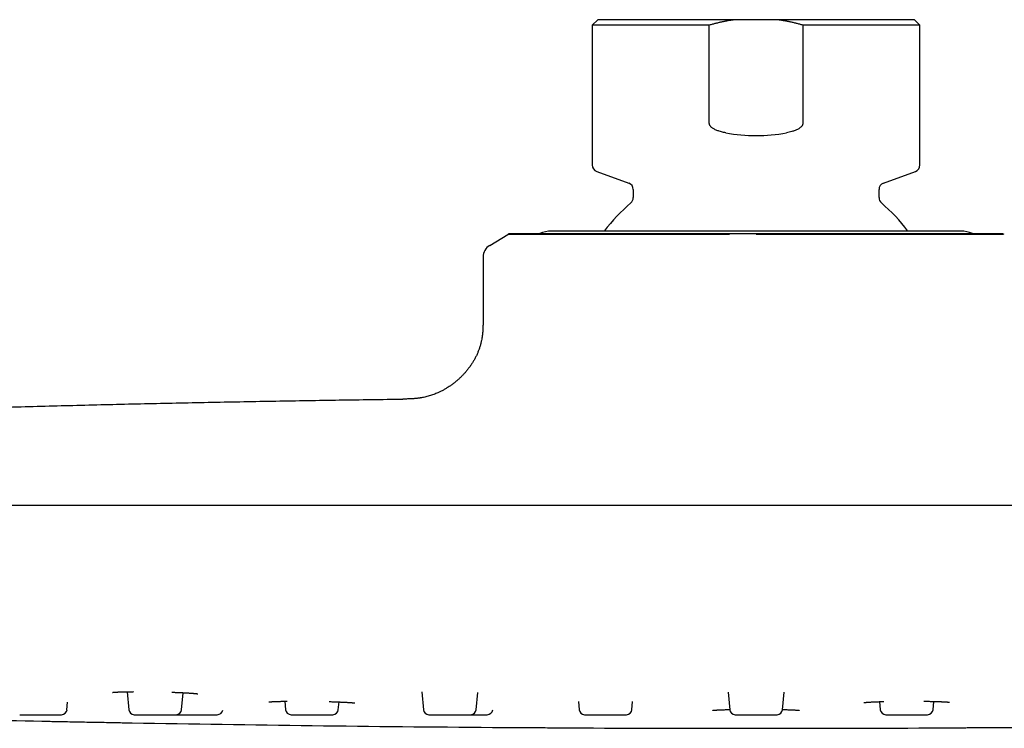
# Model space of a CAD drawing. Header units: millimetres. Extents: x 8 to 953, y 12 to 383.
# Tile 2 of 151: x 100 to 172, y 331 to 383. Entities that reach past the tile are written whole.
import ezdxf

# ---------------------------------------------------------------- set-up
doc = ezdxf.new("R2010")
doc.units = ezdxf.units.MM

msp = doc.modelspace()

# ---------------------------------------------------------------- linework, layer by layer
at = {"color": 7, "linetype": 'Continuous', "lineweight": 30}
for p, q in [((141.888, 382.67), (141.488, 382.27)), ((141.488, 382.27), (141.488, 372.02)), ((150.06, 382.27), (141.488, 382.27)), ((151.968, 382.67), (141.888, 382.67)), ((150.06, 375.084), (150.06, 382.27)), ((155.007, 382.67), (151.968, 382.67)), ((165.088, 382.67), (155.007, 382.67)), ((165.488, 382.27), (156.915, 382.27)), ((156.915, 382.27), (156.915, 375.084)), ((165.488, 382.27), (165.088, 382.67)), ((165.488, 372.02), (165.488, 382.27)), ((141.817, 371.55), (144.159, 370.697)), ((162.817, 370.697), (165.159, 371.55)), ((144.488, 370.228), (144.488, 369.624)), ((162.488, 369.624), (162.488, 370.228)), ((168.488, 367.17), (138.488, 367.17)), ((133.973, 366.125), (135.309, 366.927)), ((133.488, 365.267), (133.488, 360.67)), ((276.401, 347.056), (30.574, 347.056)), ((107.432, 333.408), (107.547, 332.092)), ((111.411, 332.092), (111.52, 333.339)), ((129.006, 333.398), (129.12, 332.092)), ((132.984, 332.092), (133.095, 333.362)), ((151.443, 333.382), (151.556, 332.092)), ((155.419, 332.092), (155.532, 333.382)), ((103.014, 332.092), (103.062, 332.636)), ((118.969, 332.711), (119.023, 332.092)), ((122.887, 332.092), (122.937, 332.661)), ((140.474, 332.699), (140.527, 332.092)), ((144.391, 332.092), (144.443, 332.682)), ((162.532, 332.682), (162.584, 332.092)), ((166.448, 332.092), (166.501, 332.699)), ((151.954, 331.727), (155.021, 331.727)), ((162.983, 331.727), (166.049, 331.727))]:
    msp.add_line(p, q, dxfattribs=at)
at = {"color": 7, "linetype": 'Continuous', "lineweight": 30, "flags": 128}
for points in [[(135.309, 366.927), (135.333, 366.94), (135.339, 366.943)], [(101.177, 331.252), (101.177, 331.252), (101.182, 331.252), (101.197, 331.251), (101.223, 331.251), (101.259, 331.25), (101.305, 331.249), (101.362, 331.248), (101.429, 331.247), (101.504, 331.246), (101.589, 331.244), (101.684, 331.242), (101.787, 331.24), (101.899, 331.238), (102.018, 331.236), (102.145, 331.234), (102.279, 331.231), (102.42, 331.228), (102.569, 331.226), (102.724, 331.223), (102.883, 331.22), (103.047, 331.217), (103.216, 331.213), (103.389, 331.21), (103.565, 331.207), (103.745, 331.204), (103.928, 331.2), (104.11, 331.197), (104.294, 331.193), (104.479, 331.19), (104.665, 331.186), (104.848, 331.183), (105.03, 331.179), (105.211, 331.176), (105.389, 331.173), (105.567, 331.169), (105.742, 331.166), (105.913, 331.163), (106.078, 331.16), (106.237, 331.157), (106.391, 331.154), (106.538, 331.151), (106.679, 331.148), (106.814, 331.146), (106.942, 331.143), (107.061, 331.141), (107.172, 331.139), (107.274, 331.137), (107.368, 331.135), (107.453, 331.134), (107.53, 331.132), (107.596, 331.131), (107.652, 331.13), (107.698, 331.129), (107.735, 331.128), (107.761, 331.128), (107.776, 331.128), (107.781, 331.128), (107.781, 331.128)], [(134.182, 330.798), (134.182, 330.798), (134.187, 330.798), (134.203, 330.798), (134.229, 330.798), (134.265, 330.798), (134.311, 330.797), (134.368, 330.797), (134.435, 330.797), (134.51, 330.796), (134.595, 330.796), (134.689, 330.795), (134.793, 330.794), (134.904, 330.794), (135.024, 330.793), (135.151, 330.792), (135.284, 330.791), (135.426, 330.791), (135.574, 330.79), (135.729, 330.789), (135.889, 330.788), (136.053, 330.787), (136.222, 330.786), (136.394, 330.785), (136.57, 330.784), (136.751, 330.782), (136.933, 330.781), (137.116, 330.78), (137.3, 330.779), (137.485, 330.778), (137.67, 330.777), (137.854, 330.776), (138.036, 330.775), (138.216, 330.773), (138.395, 330.772), (138.572, 330.771), (138.748, 330.77), (138.919, 330.769), (139.084, 330.768), (139.243, 330.767), (139.396, 330.766), (139.544, 330.765), (139.685, 330.764), (139.82, 330.764), (139.948, 330.763), (140.067, 330.762), (140.178, 330.761), (140.28, 330.761), (140.374, 330.76), (140.459, 330.76), (140.536, 330.759), (140.602, 330.759), (140.658, 330.758), (140.704, 330.758), (140.74, 330.758), (140.766, 330.758), (140.782, 330.758), (140.787, 330.758), (140.787, 330.758)]]:
    msp.add_lwpolyline(points, dxfattribs=at)
at = {"color": 7, "linetype": 'Continuous', "lineweight": 30}
for centre, radius, start, end in [((153.488, 386.17), 12, 259.33967, 280.66033), ((141.988, 372.02), 0.5, 180, 250), ((164.988, 372.02), 0.5, 290, 0), ((143.988, 370.228), 0.5, 0, 70), ((162.988, 370.228), 0.5, 110, 180), ((153.488, 358.67), 14, 130.93272, 142.6115), ((143.988, 369.624), 0.5, 310.93272, 0), ((162.988, 369.624), 0.5, 180, 229.06728), ((153.488, 358.67), 14, 37.38839, 49.06728), ((138.488, 365.17), 2, 90, 114.81613), ((168.488, 365.17), 2, 65.14394, 90), ((135.515, 366.584), 0.4, 90, 109.20277), ((171.46, 366.584), 0.4, 59.03624, 90), ((134.488, 365.267), 1, 120.96376, 179.99999), ((102.616, 332.127), 0.4, 270, 355), ((107.945, 332.127), 0.4, 185, 270), ((111.012, 332.127), 0.4, 270, 355), ((114.021, 332.127), 0.4, 270, 350.67056), ((119.422, 332.127), 0.4, 185, 270), ((122.489, 332.127), 0.4, 270, 355), ((129.519, 332.127), 0.4, 185, 270), ((132.586, 332.127), 0.4, 270, 355), ((133.798, 332.127), 0.4, 270, 354.03344), ((140.926, 332.127), 0.4, 185, 270), ((143.992, 332.127), 0.4, 270, 355), ((151.954, 332.127), 0.4, 185, 270), ((155.021, 332.127), 0.4, 270, 355), ((162.983, 332.127), 0.4, 185, 270), ((166.049, 332.127), 0.4, 270, 355), ((153.488, 2936.393), 2605.667, 268.413872, 268.849662), ((153.488, 2936.393), 2605.667, 268.994921, 269.575497), ((153.488, 2936.393), 2605.667, 269.720733, 270.279267)]:
    msp.add_arc(centre, radius, start, end, dxfattribs=at)
for points, knots in [([(151.968, 382.67), (151.887, 382.659), (151.727, 382.637), (151.487, 382.598), (151.247, 382.554), (151.008, 382.506), (150.77, 382.454), (150.532, 382.397), (150.295, 382.336), (150.138, 382.292), (150.06, 382.27)], [0, 0, 0, 0, 0.124554, 0.249108, 0.37385, 0.498593, 0.623865, 0.749138, 0.874569, 1, 1, 1, 1]), ([(156.915, 382.27), (156.837, 382.291), (156.681, 382.335), (156.446, 382.396), (156.209, 382.453), (155.971, 382.505), (155.732, 382.553), (155.491, 382.597), (155.25, 382.636), (155.088, 382.659), (155.007, 382.67)], [0, 0, 0, 0, 0.12459, 0.24918, 0.373921, 0.498662, 0.623903, 0.749143, 0.874572, 1, 1, 1, 1]), ([(151.268, 374.377), (151.214, 374.387), (151.107, 374.408), (150.948, 374.447), (150.802, 374.488), (150.671, 374.532), (150.554, 374.578), (150.441, 374.632), (150.344, 374.688), (150.263, 374.745), (150.205, 374.795), (150.158, 374.843), (150.123, 374.89), (150.094, 374.939), (150.073, 374.989), (150.062, 375.038), (150.06, 375.07), (150.06, 375.084)], [0, 0, 0, 0, 0.1100704, 0.2201688, 0.3302019, 0.4150756, 0.5001188, 0.5850005, 0.6696534, 0.7274402, 0.7851811, 0.8241602, 0.8632142, 0.9020681, 0.9370845, 0.9720612, 1, 1, 1, 1]), ([(156.915, 375.084), (156.914, 375.065), (156.912, 375.028), (156.898, 374.977), (156.878, 374.933), (156.855, 374.894), (156.823, 374.85), (156.779, 374.803), (156.723, 374.754), (156.651, 374.701), (156.561, 374.646), (156.454, 374.592), (156.342, 374.546), (156.229, 374.506), (156.086, 374.463), (155.912, 374.417), (155.776, 374.39), (155.707, 374.377)], [0, 0, 0, 0, 0.036762, 0.073561, 0.103361, 0.133282, 0.163144, 0.213074, 0.263201, 0.313267, 0.394253, 0.475461, 0.556942, 0.638509, 0.719796, 0.859886, 1, 1, 1, 1]), ([(135.437, 366.976), (135.422, 366.972), (135.391, 366.965), (135.35, 366.948), (135.326, 366.934), (135.316, 366.927)], [0, 0, 0, 0, 0.3518829, 0.7042769, 1, 1, 1, 1]), ([(151.539, 366.927), (151.418, 366.927), (151.172, 366.927), (150.798, 366.927), (150.41, 366.927), (150.009, 366.928), (149.58, 366.928), (149.124, 366.929), (148.763, 366.929), (148.516, 366.929), (148.382, 366.93), (148.238, 366.93), (148.084, 366.93), (147.927, 366.93), (147.711, 366.931), (147.443, 366.931), (147.128, 366.932), (146.834, 366.932), (146.559, 366.933), (146.304, 366.933), (146.077, 366.933), (145.877, 366.933), (145.702, 366.934), (145.57, 366.934), (145.479, 366.934), (145.422, 366.934), (145.368, 366.934), (145.316, 366.934), (145.266, 366.934), (145.204, 366.934), (145.123, 366.934), (145.016, 366.934), (144.89, 366.933), (144.747, 366.933), (144.586, 366.933), (144.408, 366.933), (144.205, 366.932), (143.977, 366.932), (143.723, 366.932), (143.451, 366.931), (143.159, 366.931), (142.851, 366.93), (142.599, 366.93), (142.424, 366.929), (142.328, 366.929), (142.248, 366.929), (142.112, 366.929), (141.859, 366.928), (141.556, 366.928), (141.26, 366.927), (141.028, 366.927), (140.803, 366.927), (140.584, 366.927), (140.372, 366.927), (140.165, 366.927), (139.891, 366.927), (139.554, 366.927), (139.162, 366.927), (138.788, 366.927), (138.432, 366.926), (138.094, 366.926), (137.87, 366.926), (137.751, 366.926), (137.732, 366.926), (137.718, 366.926), (137.705, 366.926), (137.69, 366.926), (137.674, 366.926), (137.656, 366.926), (137.629, 366.926), (137.59, 366.926), (137.54, 366.926), (137.476, 366.926), (137.398, 366.926), (137.305, 366.926), (137.204, 366.926), (137.11, 366.926), (137.026, 366.926), (136.972, 366.926), (136.937, 366.926), (136.92, 366.926), (136.903, 366.926), (136.888, 366.926), (136.877, 366.926), (136.869, 366.926), (136.852, 366.926), (136.821, 366.926), (136.774, 366.926), (136.718, 366.926), (136.655, 366.927), (136.593, 366.927), (136.533, 366.927), (136.476, 366.927), (136.417, 366.927), (136.356, 366.927), (136.294, 366.927), (136.233, 366.927), (136.179, 366.927), (136.098, 366.927), (135.993, 366.927), (135.863, 366.927), (135.741, 366.927), (135.629, 366.927), (135.532, 366.927), (135.451, 366.927), (135.387, 366.927), (135.343, 366.927), (135.32, 366.927), (135.317, 366.927), (135.316, 366.927)], [0, 0, 0, 0, 0.0138816, 0.0283195, 0.0433199, 0.0588884, 0.0750304, 0.0934549, 0.112586, 0.1177142, 0.1228913, 0.1285313, 0.1349763, 0.141286, 0.1474594, 0.1609764, 0.173771, 0.185832, 0.1971498, 0.2077153, 0.2175206, 0.2255147, 0.23291, 0.2397025, 0.2422052, 0.2446141, 0.246929, 0.2491496, 0.2512756, 0.253307, 0.2571256, 0.2617404, 0.2671541, 0.2733694, 0.2803896, 0.2882182, 0.2968585, 0.3072809, 0.3186902, 0.3310909, 0.344487, 0.3588818, 0.3742781, 0.3802225, 0.3841568, 0.3880337, 0.3918988, 0.4039685, 0.4252221, 0.4373656, 0.4493751, 0.4612488, 0.4729851, 0.4845825, 0.4960397, 0.5073556, 0.5311671, 0.5549436, 0.5786759, 0.6023538, 0.6259662, 0.6495009, 0.6519316, 0.6530441, 0.6539651, 0.6550006, 0.6561504, 0.6574146, 0.6587929, 0.6602855, 0.6637824, 0.6677791, 0.6722745, 0.6790737, 0.6867609, 0.6953315, 0.7047801, 0.7111513, 0.7178635, 0.7194169, 0.7209875, 0.722575, 0.7241796, 0.725142, 0.7257, 0.7262695, 0.7300882, 0.7343534, 0.740011, 0.746296, 0.7532047, 0.7589709, 0.7651054, 0.7716058, 0.778469, 0.7856918, 0.7932714, 0.8001255, 0.8059472, 0.8241663, 0.8422669, 0.8636577, 0.8848729, 0.9059067, 0.9282335, 0.9503339, 0.972197, 0.9938106, 1, 1, 1, 1]), ([(151.561, 366.984), (151.424, 366.984), (151.15, 366.984), (150.741, 366.984), (150.333, 366.984), (149.927, 366.984), (149.525, 366.984), (149.127, 366.984), (148.732, 366.984), (148.341, 366.984), (147.929, 366.984), (147.498, 366.984), (147.047, 366.984), (146.6, 366.984), (146.158, 366.984), (145.721, 366.984), (145.295, 366.984), (144.882, 366.984), (144.482, 366.984), (144.087, 366.984), (143.7, 366.984), (143.318, 366.984), (142.943, 366.984), (142.574, 366.984), (142.206, 366.984), (141.839, 366.984), (141.476, 366.984), (141.122, 366.984), (140.777, 366.984), (140.442, 366.984), (140.132, 366.984), (139.845, 366.984), (139.582, 366.984), (139.325, 366.984), (139.076, 366.984), (138.836, 366.984), (138.605, 366.984), (138.382, 366.984), (138.166, 366.984), (137.946, 366.984), (137.723, 366.984), (137.499, 366.984), (137.286, 366.984), (137.084, 366.984), (136.894, 366.984), (136.724, 366.984), (136.572, 366.984), (136.437, 366.984), (136.311, 366.984), (136.194, 366.984), (136.087, 366.984), (135.99, 366.984), (135.902, 366.984), (135.822, 366.984), (135.747, 366.984), (135.678, 366.984), (135.619, 366.984), (135.572, 366.984), (135.54, 366.984), (135.519, 366.984), (135.516, 366.984), (135.515, 366.984)], [0, 0, 0, 0, 0.0157277, 0.0314447, 0.0471596, 0.062881, 0.0786175, 0.0940959, 0.1096052, 0.1251532, 0.1405491, 0.1588488, 0.1771356, 0.1954223, 0.213722, 0.2320476, 0.250412, 0.2679181, 0.2853864, 0.3028278, 0.3202536, 0.3376749, 0.3551031, 0.3725492, 0.3901135, 0.4084789, 0.4267981, 0.4450844, 0.4633513, 0.4816123, 0.4998808, 0.5155147, 0.5311405, 0.5467666, 0.5624016, 0.5780539, 0.5934516, 0.608882, 0.6243529, 0.6397304, 0.65801, 0.6762766, 0.6945429, 0.7128219, 0.7311265, 0.7494694, 0.7651996, 0.7808971, 0.7965698, 0.812226, 0.8278737, 0.8432415, 0.8586168, 0.874007, 0.8895661, 0.9080406, 0.9264694, 0.9448659, 0.9632441, 0.9816175, 1, 1, 1, 1]), ([(153.488, 366.984), (153.327, 366.984), (153.005, 366.984), (152.523, 366.984), (152.041, 366.984), (151.721, 366.984), (151.561, 366.984)], [0, 0, 0, 0, 0.25009, 0.5, 0.74991, 1, 1, 1, 1]), ([(171.356, 366.984), (171.341, 366.984), (171.309, 366.984), (171.25, 366.984), (171.182, 366.984), (171.104, 366.984), (171.017, 366.984), (170.922, 366.984), (170.818, 366.984), (170.705, 366.984), (170.576, 366.984), (170.429, 366.984), (170.262, 366.984), (170.083, 366.984), (169.892, 366.984), (169.689, 366.984), (169.478, 366.984), (169.26, 366.984), (169.035, 366.984), (168.8, 366.984), (168.556, 366.984), (168.301, 366.984), (168.038, 366.984), (167.764, 366.984), (167.476, 366.984), (167.173, 366.984), (166.856, 366.984), (166.531, 366.984), (166.196, 366.984), (165.852, 366.984), (165.516, 366.984), (165.19, 366.984), (164.874, 366.984), (164.553, 366.984), (164.226, 366.984), (163.895, 366.984), (163.559, 366.984), (163.22, 366.984), (162.876, 366.984), (162.506, 366.984), (162.11, 366.984), (161.685, 366.984), (161.254, 366.984), (160.818, 366.984), (160.375, 366.984), (159.949, 366.984), (159.54, 366.984), (159.15, 366.984), (158.757, 366.984), (158.362, 366.984), (157.968, 366.984), (157.573, 366.984), (157.178, 366.984), (156.78, 366.984), (156.353, 366.984), (155.899, 366.984), (155.418, 366.984), (154.936, 366.984), (154.454, 366.984), (153.971, 366.984), (153.649, 366.984), (153.488, 366.984)], [0, 0, 0, 0, 0.015728, 0.031445, 0.04716, 0.062881, 0.078618, 0.094096, 0.109605, 0.125153, 0.140549, 0.158849, 0.177136, 0.195422, 0.213722, 0.232048, 0.250412, 0.267918, 0.285386, 0.302828, 0.320254, 0.337675, 0.355103, 0.372549, 0.390114, 0.408479, 0.426798, 0.445084, 0.463351, 0.481612, 0.499881, 0.515515, 0.53114, 0.546767, 0.562402, 0.578054, 0.593452, 0.608882, 0.624353, 0.63973, 0.65801, 0.676277, 0.694543, 0.712822, 0.731126, 0.749469, 0.7652, 0.780897, 0.79657, 0.812226, 0.827874, 0.843242, 0.858617, 0.874007, 0.889566, 0.908041, 0.926469, 0.944866, 0.963244, 0.981618, 1, 1, 1, 1]), ([(171.561, 366.927), (171.547, 366.927), (171.519, 366.927), (171.466, 366.927), (171.403, 366.927), (171.329, 366.928), (171.239, 366.928), (171.131, 366.929), (171.036, 366.929), (170.966, 366.929), (170.927, 366.93), (170.884, 366.93), (170.836, 366.93), (170.786, 366.93), (170.715, 366.931), (170.623, 366.931), (170.508, 366.932), (170.394, 366.932), (170.283, 366.933), (170.175, 366.933), (170.075, 366.933), (169.984, 366.933), (169.901, 366.934), (169.838, 366.934), (169.793, 366.934), (169.765, 366.934), (169.738, 366.934), (169.712, 366.934), (169.687, 366.934), (169.655, 366.934), (169.614, 366.934), (169.558, 366.934), (169.491, 366.933), (169.414, 366.933), (169.324, 366.933), (169.223, 366.933), (169.105, 366.932), (168.967, 366.932), (168.809, 366.932), (168.633, 366.931), (168.437, 366.931), (168.22, 366.93), (168.035, 366.93), (167.902, 366.929), (167.828, 366.929), (167.766, 366.929), (167.659, 366.929), (167.455, 366.928), (167.198, 366.928), (166.935, 366.927), (166.722, 366.927), (166.507, 366.927), (166.291, 366.927), (166.074, 366.927), (165.856, 366.927), (165.556, 366.927), (165.167, 366.927), (164.682, 366.927), (164.186, 366.927), (163.678, 366.926), (163.159, 366.926), (162.789, 366.926), (162.585, 366.926), (162.551, 366.926), (162.528, 366.926), (162.504, 366.926), (162.478, 366.926), (162.449, 366.926), (162.418, 366.926), (162.369, 366.926), (162.301, 366.926), (162.209, 366.926), (162.092, 366.926), (161.945, 366.926), (161.767, 366.926), (161.566, 366.926), (161.375, 366.926), (161.197, 366.926), (161.081, 366.926), (161.003, 366.926), (160.966, 366.926), (160.928, 366.926), (160.895, 366.926), (160.87, 366.926), (160.853, 366.926), (160.814, 366.926), (160.744, 366.926), (160.634, 366.926), (160.504, 366.926), (160.352, 366.927), (160.198, 366.927), (160.045, 366.927), (159.895, 366.927), (159.736, 366.927), (159.567, 366.927), (159.388, 366.927), (159.209, 366.927), (159.04, 366.927), (158.783, 366.927), (158.43, 366.927), (157.943, 366.927), (157.427, 366.927), (156.883, 366.927), (156.327, 366.927), (155.761, 366.927), (155.186, 366.927), (154.615, 366.927), (154.049, 366.927), (153.674, 366.927), (153.488, 366.927)], [0, 0, 0, 0, 0.013674, 0.027897, 0.042673, 0.058009, 0.07391, 0.092059, 0.110905, 0.115956, 0.121056, 0.126612, 0.13296, 0.139176, 0.145257, 0.158572, 0.171176, 0.183057, 0.194205, 0.204613, 0.214272, 0.222147, 0.229431, 0.236122, 0.238588, 0.240961, 0.243241, 0.245428, 0.247523, 0.249524, 0.253285, 0.257831, 0.263164, 0.269287, 0.276202, 0.283914, 0.292425, 0.302692, 0.31393, 0.326146, 0.339342, 0.353522, 0.368688, 0.374544, 0.378419, 0.382238, 0.386046, 0.397935, 0.418871, 0.430833, 0.442664, 0.45436, 0.465921, 0.477345, 0.488631, 0.499778, 0.523234, 0.546655, 0.570033, 0.593358, 0.616617, 0.6398, 0.642195, 0.643291, 0.644198, 0.645218, 0.646351, 0.647596, 0.648954, 0.650424, 0.653869, 0.657806, 0.662234, 0.668932, 0.676504, 0.684947, 0.694254, 0.70053, 0.707142, 0.708672, 0.710219, 0.711783, 0.713364, 0.714312, 0.714862, 0.715423, 0.719185, 0.723386, 0.72896, 0.735151, 0.741957, 0.747637, 0.753679, 0.760083, 0.766843, 0.773958, 0.781424, 0.788175, 0.79391, 0.811857, 0.829687, 0.850759, 0.871657, 0.892377, 0.91437, 0.93614, 0.957677, 0.978968, 1, 1, 1, 1]), ([(171.46, 366.984), (171.459, 366.984), (171.456, 366.984), (171.436, 366.984), (171.404, 366.984), (171.372, 366.984), (171.356, 366.984)], [0, 0, 0, 0, 0.25009, 0.5, 0.74991, 1, 1, 1, 1]), ([(133.487, 360.67), (133.487, 360.617), (133.487, 360.515), (133.486, 360.368), (133.483, 360.232), (133.48, 360.109), (133.475, 360.003), (133.47, 359.915), (133.466, 359.843), (133.46, 359.778), (133.455, 359.718), (133.446, 359.625), (133.431, 359.494), (133.405, 359.324), (133.37, 359.134), (133.321, 358.924), (133.257, 358.697), (133.182, 358.474), (133.095, 358.253), (132.997, 358.035), (132.888, 357.821), (132.768, 357.611), (132.64, 357.408), (132.503, 357.211), (132.359, 357.021), (132.208, 356.838), (132.049, 356.661), (131.883, 356.49), (131.709, 356.325), (131.527, 356.166), (131.339, 356.014), (131.145, 355.871), (130.946, 355.736), (130.744, 355.61), (130.537, 355.494), (130.326, 355.388), (130.131, 355.299), (129.952, 355.226), (129.79, 355.167), (129.628, 355.113), (129.463, 355.065), (129.299, 355.023), (129.137, 354.987), (129.009, 354.963), (128.914, 354.946), (128.848, 354.936), (128.781, 354.927), (128.706, 354.917), (128.619, 354.907), (128.519, 354.897), (128.41, 354.887), (128.292, 354.879), (128.167, 354.873), (128.032, 354.868), (127.886, 354.864), (127.747, 354.862), (127.657, 354.86), (127.619, 354.86)], [0, 0, 0, 0, 0.017058, 0.032853, 0.047396, 0.060691, 0.072732, 0.081309, 0.089103, 0.096107, 0.102331, 0.10832, 0.126363, 0.144752, 0.163494, 0.188731, 0.213987, 0.239271, 0.264583, 0.29037, 0.316195, 0.342038, 0.36789, 0.39378, 0.4192, 0.444641, 0.470099, 0.495535, 0.52146, 0.547379, 0.573275, 0.599188, 0.625072, 0.650483, 0.67589, 0.701257, 0.726618, 0.745048, 0.763457, 0.781856, 0.800245, 0.818616, 0.836466, 0.853444, 0.860646, 0.867689, 0.874651, 0.882655, 0.892058, 0.902841, 0.914985, 0.9273, 0.940733, 0.955277, 0.970933, 0.987709, 1, 1, 1, 1]), ([(64.103, 353.029), (65.795, 353.103), (69.181, 353.252), (74.26, 353.459), (79.34, 353.654), (84.42, 353.836), (89.501, 354.006), (94.582, 354.162), (99.523, 354.301), (104.322, 354.425), (108.981, 354.534), (113.64, 354.632), (118.3, 354.719), (122.959, 354.796), (126.065, 354.839), (127.619, 354.86)], [0, 0, 0, 0, 0.079994, 0.159989, 0.239987, 0.319986, 0.399986, 0.479987, 0.559989, 0.633324, 0.70666, 0.779995, 0.853331, 0.926666, 1, 1, 1, 1]), ([(106.337, 333.358), (106.337, 333.358), (106.337, 333.358), (106.339, 333.359), (106.343, 333.359), (106.348, 333.36), (106.353, 333.361), (106.359, 333.362), (106.366, 333.362), (106.375, 333.364), (106.389, 333.365), (106.407, 333.367), (106.428, 333.369), (106.451, 333.371), (106.475, 333.373), (106.5, 333.375), (106.525, 333.377), (106.549, 333.379), (106.571, 333.38), (106.593, 333.382), (106.617, 333.383), (106.644, 333.384), (106.674, 333.386), (106.713, 333.388), (106.761, 333.39), (106.821, 333.393), (106.894, 333.395), (106.979, 333.398), (107.075, 333.401), (107.176, 333.404), (107.281, 333.406), (107.39, 333.408), (107.509, 333.41), (107.639, 333.411), (107.772, 333.413), (107.861, 333.413), (107.901, 333.414)], [0, 0, 0, 0, 0.008067, 0.023651, 0.041377, 0.060318, 0.076527, 0.08955, 0.099571, 0.118038, 0.139419, 0.163728, 0.190246, 0.21833, 0.241501, 0.265635, 0.289078, 0.309503, 0.326894, 0.344698, 0.361884, 0.381106, 0.402364, 0.425654, 0.459224, 0.496275, 0.536804, 0.58687, 0.637729, 0.688141, 0.738108, 0.78763, 0.836711, 0.895025, 0.95271, 1, 1, 1, 1]), ([(110.688, 333.373), (110.735, 333.372), (110.823, 333.369), (110.949, 333.364), (111.068, 333.359), (111.189, 333.354), (111.312, 333.349), (111.423, 333.344), (111.523, 333.339), (111.611, 333.334), (111.699, 333.33), (111.786, 333.325), (111.872, 333.32), (111.954, 333.314), (112.029, 333.309), (112.095, 333.305), (112.152, 333.301), (112.199, 333.297), (112.237, 333.294), (112.266, 333.292), (112.288, 333.29), (112.306, 333.288), (112.322, 333.287), (112.337, 333.285), (112.355, 333.284), (112.377, 333.282), (112.402, 333.279), (112.429, 333.276), (112.455, 333.274), (112.478, 333.271), (112.498, 333.268), (112.516, 333.266), (112.531, 333.264), (112.545, 333.262), (112.561, 333.26), (112.575, 333.258), (112.586, 333.256), (112.595, 333.254), (112.6, 333.253), (112.603, 333.253), (112.603, 333.253), (112.604, 333.252)], [0, 0, 0, 0, 0.046965, 0.086059, 0.12697, 0.169699, 0.214248, 0.260616, 0.29485, 0.330009, 0.366091, 0.403095, 0.441015, 0.47984, 0.517069, 0.550103, 0.579731, 0.605956, 0.628784, 0.64434, 0.657805, 0.669178, 0.678659, 0.687571, 0.699711, 0.715074, 0.733655, 0.75535, 0.77682, 0.796434, 0.815871, 0.833074, 0.84836, 0.8652, 0.884554, 0.907975, 0.929091, 0.947768, 0.966162, 0.98555, 1, 1, 1, 1]), ([(117.802, 332.662), (117.802, 332.662), (117.801, 332.662), (117.803, 332.662), (117.806, 332.663), (117.812, 332.664), (117.819, 332.665), (117.828, 332.666), (117.838, 332.667), (117.848, 332.668), (117.858, 332.669), (117.868, 332.67), (117.88, 332.671), (117.895, 332.672), (117.913, 332.674), (117.932, 332.675), (117.953, 332.677), (117.974, 332.678), (117.996, 332.68), (118.016, 332.681), (118.038, 332.682), (118.065, 332.684), (118.098, 332.686), (118.136, 332.687), (118.179, 332.689), (118.229, 332.692), (118.285, 332.694), (118.347, 332.696), (118.427, 332.699), (118.525, 332.702), (118.644, 332.705), (118.769, 332.707), (118.898, 332.71), (119.021, 332.712), (119.102, 332.713), (119.137, 332.713)], [0, 0, 0, 0, 0.000445, 0.021059, 0.04068, 0.060749, 0.08142, 0.102698, 0.123287, 0.141095, 0.157687, 0.172227, 0.189232, 0.209016, 0.231585, 0.254646, 0.275373, 0.300051, 0.320308, 0.33743, 0.356284, 0.38038, 0.407314, 0.437084, 0.469688, 0.505124, 0.54339, 0.584439, 0.626289, 0.692748, 0.758596, 0.823835, 0.888467, 0.952494, 1, 1, 1, 1]), ([(122.21, 332.685), (122.254, 332.684), (122.35, 332.681), (122.492, 332.677), (122.638, 332.672), (122.781, 332.667), (122.92, 332.661), (123.054, 332.656), (123.182, 332.65), (123.303, 332.644), (123.416, 332.639), (123.521, 332.633), (123.618, 332.627), (123.708, 332.621), (123.779, 332.616), (123.834, 332.612), (123.875, 332.608), (123.913, 332.605), (123.943, 332.602), (123.965, 332.6), (123.98, 332.599), (123.995, 332.597), (124.009, 332.595), (124.025, 332.594), (124.041, 332.592), (124.057, 332.589), (124.07, 332.587), (124.081, 332.586), (124.088, 332.585), (124.092, 332.584), (124.094, 332.583), (124.095, 332.583), (124.095, 332.583)], [0, 0, 0, 0, 0.044092, 0.095114, 0.146481, 0.198201, 0.250275, 0.302704, 0.355373, 0.407545, 0.459082, 0.509977, 0.560221, 0.610316, 0.661402, 0.690464, 0.719851, 0.74923, 0.776425, 0.792203, 0.806963, 0.820708, 0.835005, 0.851453, 0.872751, 0.896202, 0.918288, 0.93845, 0.957306, 0.971745, 0.987217, 1, 1, 1, 1]), ([(161.373, 332.611), (161.372, 332.611), (161.371, 332.611), (161.377, 332.612), (161.391, 332.614), (161.41, 332.617), (161.431, 332.619), (161.454, 332.622), (161.478, 332.625), (161.504, 332.627), (161.533, 332.63), (161.563, 332.633), (161.592, 332.635), (161.619, 332.637), (161.651, 332.64), (161.689, 332.642), (161.737, 332.646), (161.794, 332.649), (161.859, 332.653), (161.935, 332.657), (162.027, 332.662), (162.135, 332.667), (162.259, 332.672), (162.392, 332.677), (162.534, 332.682), (162.668, 332.687), (162.771, 332.69), (162.825, 332.691), (162.841, 332.692)], [0, 0, 0, 0, 0.010909, 0.047266, 0.082876, 0.120607, 0.156897, 0.185156, 0.213536, 0.242906, 0.272979, 0.301123, 0.326697, 0.349693, 0.371064, 0.402376, 0.437368, 0.476048, 0.518425, 0.564511, 0.614323, 0.676845, 0.7402, 0.804213, 0.868746, 0.933817, 0.980636, 1, 1, 1, 1]), ([(165.777, 332.712), (165.811, 332.712), (165.895, 332.71), (166.023, 332.709), (166.158, 332.706), (166.285, 332.704), (166.402, 332.701), (166.511, 332.699), (166.617, 332.696), (166.72, 332.693), (166.818, 332.69), (166.908, 332.687), (166.99, 332.684), (167.074, 332.68), (167.159, 332.677), (167.243, 332.672), (167.32, 332.668), (167.376, 332.665), (167.417, 332.662), (167.446, 332.66), (167.475, 332.658), (167.505, 332.655), (167.531, 332.653), (167.551, 332.651), (167.566, 332.65), (167.579, 332.648), (167.589, 332.647), (167.6, 332.646), (167.612, 332.645), (167.627, 332.643), (167.641, 332.641), (167.652, 332.639), (167.661, 332.638), (167.663, 332.637), (167.663, 332.638), (167.663, 332.638)], [0, 0, 0, 0, 0.034455, 0.08376, 0.131056, 0.176345, 0.219626, 0.260899, 0.300163, 0.344624, 0.386183, 0.425016, 0.463039, 0.500779, 0.54756, 0.593913, 0.639779, 0.684967, 0.704988, 0.72546, 0.747874, 0.772295, 0.798701, 0.815414, 0.830215, 0.843107, 0.854106, 0.865698, 0.879739, 0.902737, 0.926648, 0.94958, 0.972011, 0.99637, 1, 1, 1, 1]), ([(129.098, 332.07), (129.098, 332.07), (129.098, 332.07), (129.099, 332.071), (129.103, 332.071), (129.111, 332.072), (129.119, 332.073), (129.123, 332.074), (129.124, 332.074)], [0, 0, 0, 0, 0.056527, 0.180254, 0.43896, 0.712853, 0.986291, 1, 1, 1, 1]), ([(150.325, 332.045), (150.324, 332.045), (150.324, 332.045), (150.327, 332.046), (150.331, 332.046), (150.338, 332.047), (150.347, 332.049), (150.357, 332.05), (150.367, 332.051), (150.379, 332.052), (150.391, 332.053), (150.405, 332.055), (150.418, 332.056), (150.431, 332.057), (150.445, 332.058), (150.467, 332.06), (150.499, 332.062), (150.54, 332.065), (150.582, 332.068), (150.624, 332.07), (150.672, 332.073), (150.728, 332.076), (150.791, 332.079), (150.861, 332.082), (150.944, 332.086), (151.035, 332.089), (151.133, 332.092), (151.231, 332.095), (151.328, 332.098), (151.422, 332.101), (151.497, 332.103), (151.542, 332.104), (151.555, 332.104)], [0, 0, 0, 0, 0.00733, 0.028904, 0.053862, 0.075863, 0.099913, 0.123219, 0.144297, 0.163137, 0.185961, 0.20595, 0.224205, 0.240808, 0.25743, 0.274726, 0.318163, 0.365356, 0.398781, 0.435251, 0.474769, 0.517342, 0.562974, 0.611675, 0.663354, 0.723074, 0.780173, 0.834646, 0.886339, 0.935231, 0.98135, 1, 1, 1, 1]), ([(155.421, 332.104), (155.455, 332.103), (155.542, 332.101), (155.673, 332.097), (155.815, 332.093), (155.939, 332.089), (156.047, 332.085), (156.14, 332.081), (156.224, 332.077), (156.3, 332.073), (156.361, 332.07), (156.41, 332.067), (156.449, 332.064), (156.483, 332.062), (156.512, 332.06), (156.537, 332.058), (156.559, 332.056), (156.577, 332.054), (156.594, 332.052), (156.61, 332.051), (156.625, 332.049), (156.636, 332.047), (156.645, 332.046), (156.65, 332.045), (156.65, 332.045), (156.651, 332.045)], [0, 0, 0, 0, 0.050461, 0.127483, 0.204667, 0.281875, 0.343488, 0.404787, 0.464354, 0.52191, 0.57746, 0.615913, 0.653341, 0.68888, 0.721699, 0.751804, 0.779201, 0.80466, 0.829453, 0.857306, 0.887878, 0.921068, 0.948249, 0.974985, 1, 1, 1, 1]), ([(99.55, 331.727), (99.55, 331.727), (99.55, 331.727), (99.558, 331.727), (99.572, 331.727), (99.595, 331.727), (99.62, 331.727), (99.645, 331.727), (99.668, 331.727), (99.693, 331.727), (99.721, 331.727), (99.76, 331.727), (99.812, 331.727), (99.88, 331.727), (99.955, 331.727), (100.037, 331.727), (100.117, 331.727), (100.192, 331.727), (100.26, 331.727), (100.331, 331.727), (100.404, 331.727), (100.479, 331.727), (100.556, 331.727), (100.641, 331.727), (100.736, 331.727), (100.838, 331.727), (100.941, 331.727), (101.045, 331.727), (101.149, 331.727), (101.254, 331.727), (101.358, 331.727), (101.46, 331.727), (101.546, 331.727), (101.618, 331.727), (101.676, 331.727), (101.733, 331.727), (101.79, 331.727), (101.861, 331.727), (101.944, 331.727), (102.037, 331.727), (102.125, 331.727), (102.207, 331.727), (102.275, 331.727), (102.332, 331.727), (102.378, 331.727), (102.42, 331.727), (102.459, 331.727), (102.493, 331.727), (102.523, 331.727), (102.552, 331.727), (102.577, 331.727), (102.598, 331.727), (102.611, 331.727), (102.616, 331.727), (102.615, 331.727), (102.615, 331.727)], [0, 0, 0, 0, 0.013843, 0.035712, 0.057519, 0.079135, 0.100661, 0.113578, 0.126521, 0.139513, 0.152575, 0.165729, 0.189828, 0.213737, 0.237595, 0.26154, 0.285709, 0.30295, 0.320074, 0.337131, 0.354173, 0.371248, 0.388408, 0.405702, 0.42751, 0.449126, 0.470652, 0.49219, 0.513843, 0.535712, 0.557519, 0.579135, 0.600661, 0.613578, 0.626521, 0.639513, 0.652575, 0.665729, 0.689828, 0.713737, 0.737595, 0.76154, 0.785709, 0.80295, 0.820074, 0.837131, 0.854173, 0.871248, 0.888408, 0.905702, 0.92751, 0.949126, 0.970652, 0.99219, 1, 1, 1, 1]), ([(107.749, 331.128), (107.756, 331.128), (107.772, 331.128), (107.781, 331.128), (107.785, 331.128)], [0, 0, 0, 0, 0.452729, 1, 1, 1, 1]), ([(107.946, 331.727), (107.946, 331.727), (107.946, 331.727), (107.955, 331.727), (107.971, 331.727), (107.994, 331.727), (108.024, 331.727), (108.061, 331.727), (108.104, 331.727), (108.154, 331.727), (108.202, 331.727), (108.246, 331.727), (108.284, 331.727), (108.324, 331.727), (108.367, 331.727), (108.424, 331.727), (108.497, 331.727), (108.588, 331.727), (108.685, 331.727), (108.786, 331.727), (108.881, 331.727), (108.969, 331.727), (109.048, 331.727), (109.127, 331.727), (109.208, 331.727), (109.289, 331.727), (109.372, 331.727), (109.462, 331.727), (109.56, 331.727), (109.664, 331.727), (109.766, 331.727), (109.868, 331.727), (109.968, 331.727), (110.066, 331.727), (110.162, 331.727), (110.254, 331.727), (110.33, 331.727), (110.392, 331.727), (110.441, 331.727), (110.489, 331.727), (110.536, 331.727), (110.593, 331.727), (110.659, 331.727), (110.729, 331.727), (110.793, 331.727), (110.849, 331.727), (110.892, 331.727), (110.926, 331.727), (110.952, 331.727), (110.973, 331.727), (110.989, 331.727), (111.002, 331.727), (111.009, 331.727), (111.013, 331.727), (111.012, 331.727), (111.012, 331.727)], [0, 0, 0, 0, 0.016798, 0.038414, 0.05994, 0.081479, 0.103132, 0.125, 0.146807, 0.168423, 0.18995, 0.202866, 0.21581, 0.228802, 0.241864, 0.255018, 0.279117, 0.303026, 0.326884, 0.350828, 0.374997, 0.392238, 0.409362, 0.42642, 0.443461, 0.460537, 0.477697, 0.494991, 0.516798, 0.538414, 0.55994, 0.581479, 0.603132, 0.625, 0.646807, 0.668423, 0.68995, 0.702866, 0.71581, 0.728802, 0.741864, 0.755018, 0.779117, 0.803026, 0.826884, 0.850828, 0.874997, 0.892238, 0.909362, 0.92642, 0.943461, 0.960537, 0.977697, 0.994991, 1, 1, 1, 1]), ([(111.015, 331.727), (111.022, 331.727), (111.039, 331.727), (111.073, 331.727), (111.11, 331.727), (111.146, 331.727), (111.177, 331.727), (111.211, 331.727), (111.247, 331.727), (111.296, 331.727), (111.36, 331.727), (111.441, 331.727), (111.529, 331.727), (111.622, 331.727), (111.711, 331.727), (111.793, 331.727), (111.868, 331.727), (111.944, 331.727), (112.022, 331.727), (112.101, 331.727), (112.181, 331.727), (112.27, 331.727), (112.367, 331.727), (112.472, 331.727), (112.576, 331.727), (112.679, 331.727), (112.782, 331.727), (112.885, 331.727), (112.985, 331.727), (113.083, 331.727), (113.164, 331.727), (113.232, 331.727), (113.286, 331.727), (113.338, 331.727), (113.39, 331.727), (113.454, 331.727), (113.529, 331.727), (113.611, 331.727), (113.686, 331.727), (113.755, 331.727), (113.811, 331.727), (113.856, 331.727), (113.891, 331.727), (113.922, 331.727), (113.95, 331.727), (113.972, 331.727), (113.991, 331.727), (114.007, 331.727), (114.017, 331.727), (114.022, 331.727), (114.021, 331.727), (114.021, 331.727)], [0, 0, 0, 0, 0.016756, 0.040508, 0.06416, 0.078352, 0.092574, 0.106849, 0.121201, 0.135654, 0.162134, 0.188405, 0.214619, 0.240928, 0.267484, 0.286428, 0.305244, 0.323986, 0.34271, 0.361472, 0.380327, 0.39933, 0.423291, 0.447042, 0.470694, 0.49436, 0.518152, 0.54218, 0.566141, 0.589892, 0.613544, 0.627736, 0.641958, 0.656233, 0.670586, 0.685039, 0.711518, 0.737789, 0.764003, 0.790313, 0.816869, 0.835812, 0.854628, 0.87337, 0.892094, 0.910856, 0.929711, 0.948714, 0.972675, 0.996426, 1, 1, 1, 1]), ([(119.422, 331.727), (119.422, 331.727), (119.423, 331.727), (119.434, 331.727), (119.451, 331.727), (119.475, 331.727), (119.506, 331.727), (119.544, 331.727), (119.589, 331.727), (119.632, 331.727), (119.673, 331.727), (119.708, 331.727), (119.746, 331.727), (119.786, 331.727), (119.839, 331.727), (119.908, 331.727), (119.996, 331.727), (120.088, 331.727), (120.186, 331.727), (120.279, 331.727), (120.365, 331.727), (120.442, 331.727), (120.52, 331.727), (120.6, 331.727), (120.68, 331.727), (120.762, 331.727), (120.852, 331.727), (120.95, 331.727), (121.054, 331.727), (121.157, 331.727), (121.26, 331.727), (121.362, 331.727), (121.462, 331.727), (121.56, 331.727), (121.654, 331.727), (121.733, 331.727), (121.797, 331.727), (121.849, 331.727), (121.899, 331.727), (121.948, 331.727), (122.008, 331.727), (122.078, 331.727), (122.154, 331.727), (122.222, 331.727), (122.284, 331.727), (122.333, 331.727), (122.371, 331.727), (122.401, 331.727), (122.427, 331.727), (122.448, 331.727), (122.465, 331.727), (122.477, 331.727), (122.486, 331.727), (122.49, 331.727), (122.489, 331.727), (122.488, 331.727)], [0, 0, 0, 0, 0.020557, 0.042083, 0.063622, 0.085275, 0.107143, 0.12895, 0.150567, 0.172093, 0.185009, 0.197953, 0.210945, 0.224007, 0.237161, 0.26126, 0.285169, 0.309027, 0.332972, 0.35714, 0.374381, 0.391505, 0.408563, 0.425604, 0.44268, 0.45984, 0.477134, 0.498941, 0.520557, 0.542083, 0.563622, 0.585275, 0.607143, 0.62895, 0.650567, 0.672093, 0.685009, 0.697953, 0.710945, 0.724007, 0.737161, 0.76126, 0.785169, 0.809027, 0.832972, 0.85714, 0.874381, 0.891505, 0.908563, 0.925604, 0.94268, 0.95984, 0.977134, 0.998941, 1, 1, 1, 1]), ([(129.519, 331.727), (129.519, 331.727), (129.518, 331.727), (129.522, 331.727), (129.53, 331.727), (129.544, 331.727), (129.565, 331.727), (129.594, 331.727), (129.629, 331.727), (129.672, 331.727), (129.721, 331.727), (129.776, 331.727), (129.837, 331.727), (129.904, 331.727), (129.966, 331.727), (130.021, 331.727), (130.068, 331.727), (130.117, 331.727), (130.168, 331.727), (130.235, 331.727), (130.319, 331.727), (130.423, 331.727), (130.529, 331.727), (130.64, 331.727), (130.742, 331.727), (130.835, 331.727), (130.917, 331.727), (130.999, 331.727), (131.081, 331.727), (131.163, 331.727), (131.246, 331.727), (131.335, 331.727), (131.43, 331.727), (131.531, 331.727), (131.628, 331.727), (131.723, 331.727), (131.815, 331.727), (131.905, 331.727), (131.99, 331.727), (132.07, 331.727), (132.136, 331.727), (132.188, 331.727), (132.229, 331.727), (132.268, 331.727), (132.305, 331.727), (132.351, 331.727), (132.401, 331.727), (132.452, 331.727), (132.496, 331.727), (132.531, 331.727), (132.555, 331.727), (132.571, 331.727), (132.58, 331.727), (132.585, 331.727), (132.585, 331.727), (132.585, 331.727)], [0, 0, 0, 0, 0.005961, 0.023037, 0.040197, 0.057491, 0.079298, 0.100914, 0.12244, 0.143979, 0.165632, 0.1875, 0.209307, 0.230924, 0.25245, 0.265366, 0.27831, 0.291302, 0.304364, 0.317518, 0.341617, 0.365526, 0.389384, 0.413329, 0.437497, 0.454738, 0.471862, 0.48892, 0.505961, 0.523037, 0.540197, 0.557491, 0.579298, 0.600914, 0.62244, 0.643979, 0.665632, 0.6875, 0.709307, 0.730924, 0.75245, 0.765366, 0.77831, 0.791302, 0.804364, 0.817518, 0.841617, 0.865526, 0.889384, 0.913329, 0.937497, 0.954738, 0.971862, 0.98892, 1, 1, 1, 1]), ([(132.589, 331.727), (132.608, 331.727), (132.661, 331.727), (132.746, 331.727), (132.844, 331.727), (132.939, 331.727), (133.032, 331.727), (133.121, 331.727), (133.205, 331.727), (133.275, 331.727), (133.33, 331.727), (133.374, 331.727), (133.417, 331.727), (133.457, 331.727), (133.507, 331.727), (133.562, 331.727), (133.62, 331.727), (133.671, 331.727), (133.713, 331.727), (133.744, 331.727), (133.766, 331.727), (133.781, 331.727), (133.791, 331.727), (133.797, 331.727), (133.798, 331.727), (133.798, 331.727)], [0, 0, 0, 0, 0.028247, 0.078062, 0.127905, 0.178013, 0.228619, 0.279084, 0.329106, 0.378921, 0.408812, 0.438764, 0.468829, 0.499057, 0.529497, 0.585265, 0.640595, 0.695805, 0.751216, 0.807146, 0.847043, 0.886671, 0.926145, 0.96558, 1, 1, 1, 1]), ([(140.926, 331.727), (140.926, 331.727), (140.926, 331.727), (140.932, 331.727), (140.944, 331.727), (140.962, 331.727), (140.988, 331.727), (141.021, 331.727), (141.06, 331.727), (141.107, 331.727), (141.16, 331.727), (141.218, 331.727), (141.282, 331.727), (141.343, 331.727), (141.396, 331.727), (141.442, 331.727), (141.49, 331.727), (141.54, 331.727), (141.605, 331.727), (141.689, 331.727), (141.79, 331.727), (141.896, 331.727), (142.005, 331.727), (142.107, 331.727), (142.199, 331.727), (142.281, 331.727), (142.363, 331.727), (142.445, 331.727), (142.527, 331.727), (142.61, 331.727), (142.699, 331.727), (142.795, 331.727), (142.896, 331.727), (142.995, 331.727), (143.091, 331.727), (143.185, 331.727), (143.275, 331.727), (143.362, 331.727), (143.445, 331.727), (143.512, 331.727), (143.566, 331.727), (143.608, 331.727), (143.648, 331.727), (143.687, 331.727), (143.734, 331.727), (143.787, 331.727), (143.841, 331.727), (143.887, 331.727), (143.925, 331.727), (143.953, 331.727), (143.971, 331.727), (143.983, 331.727), (143.99, 331.727), (143.993, 331.727), (143.993, 331.727), (143.992, 331.727)], [0, 0, 0, 0, 0.014117, 0.031289, 0.048595, 0.070418, 0.092049, 0.11359, 0.135144, 0.156812, 0.178696, 0.200518, 0.22215, 0.243691, 0.256617, 0.269569, 0.28257, 0.295642, 0.308805, 0.332921, 0.356847, 0.380722, 0.404683, 0.428869, 0.446122, 0.463258, 0.480328, 0.497381, 0.514469, 0.531641, 0.548947, 0.57077, 0.592401, 0.613942, 0.635496, 0.657164, 0.679048, 0.70087, 0.722502, 0.744043, 0.756969, 0.769921, 0.782922, 0.795994, 0.809157, 0.833273, 0.857199, 0.881073, 0.905035, 0.929221, 0.946474, 0.96361, 0.98068, 0.997733, 1, 1, 1, 1]), ([(166.188, 330.758), (166.189, 330.758), (166.191, 330.758), (166.208, 330.758), (166.234, 330.758), (166.271, 330.758), (166.317, 330.758), (166.374, 330.759), (166.44, 330.759), (166.516, 330.76), (166.602, 330.76), (166.695, 330.761), (166.797, 330.761), (166.908, 330.762), (167.027, 330.763), (167.155, 330.764), (167.29, 330.764), (167.431, 330.765), (167.579, 330.766), (167.732, 330.767), (167.891, 330.768), (168.056, 330.769), (168.226, 330.77), (168.4, 330.771), (168.576, 330.772), (168.755, 330.773), (168.936, 330.775), (169.119, 330.776), (169.304, 330.777), (169.49, 330.778), (169.676, 330.779), (169.861, 330.78), (170.043, 330.781), (170.224, 330.782), (170.403, 330.784), (170.58, 330.785), (170.754, 330.786), (170.923, 330.787), (171.087, 330.788), (171.247, 330.789), (171.402, 330.79), (171.55, 330.791), (171.692, 330.791), (171.826, 330.792), (171.953, 330.793), (172.071, 330.794), (172.182, 330.794), (172.285, 330.795), (172.379, 330.796), (172.464, 330.796), (172.54, 330.797), (172.607, 330.797), (172.664, 330.797), (172.711, 330.798), (172.748, 330.798), (172.773, 330.798), (172.79, 330.798), (172.792, 330.798), (172.793, 330.798)], [0, 0, 0, 0, 0.017724, 0.035539, 0.053502, 0.071485, 0.089309, 0.107135, 0.125018, 0.143145, 0.161088, 0.178904, 0.196648, 0.214378, 0.232152, 0.250026, 0.268001, 0.285843, 0.303608, 0.321353, 0.339135, 0.357011, 0.375036, 0.392992, 0.410821, 0.42858, 0.446327, 0.464118, 0.482011, 0.50006, 0.517987, 0.535796, 0.553544, 0.571287, 0.589084, 0.606991, 0.625062, 0.642781, 0.660561, 0.678462, 0.69645, 0.714333, 0.732175, 0.75003, 0.767678, 0.785455, 0.803419, 0.821404, 0.839213, 0.857041, 0.874942, 0.89313, 0.911124, 0.92898, 0.946753, 0.964502, 0.982283, 1, 1, 1, 1])]:
    msp.add_open_spline(points, degree=3, knots=knots, dxfattribs=at)

doc.saveas('drawing.dxf')
